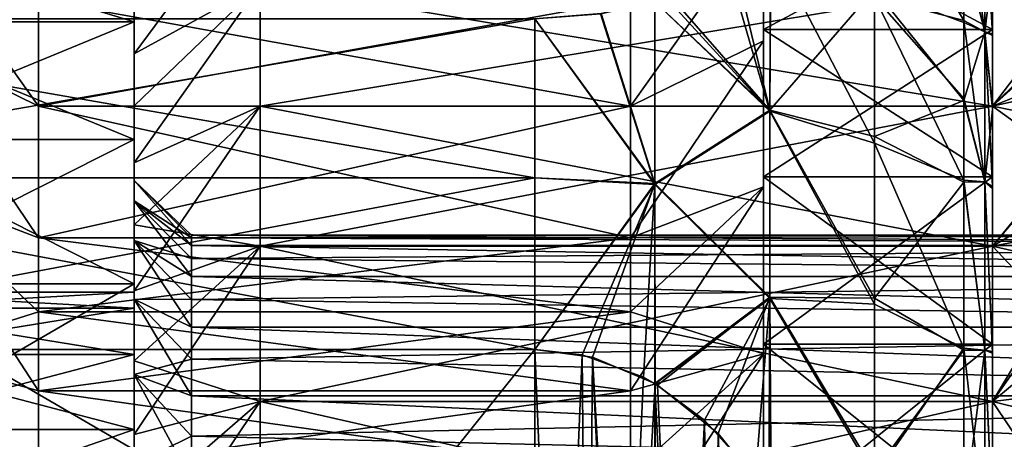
# Model space of a CAD drawing. Header units: metres. Extents: x -62 to 150, y -92 to 92.
# Tile 51 of 256: x -33.74 to -25.13, y -55.79 to -52.12. Entities that reach past the tile are written whole.
import ezdxf

# ---------------------------------------------------------------- set-up
doc = ezdxf.new("R2010")
doc.units = ezdxf.units.M
doc.layers.add('solid_500615', color=7, linetype='CONTINUOUS')

msp = doc.modelspace()

# ---------------------------------------------------------------- linework, layer by layer
at = {"layer": 'solid_500615'}
for points in [[(-32.739399, -50.75, -7.169646), (-32.739399, -54.5, -7.169646), (-32.739399, -54.637917, -8.393591)], [(-32.739399, -50.90749, -5.470016), (-32.739399, -54.5, -7.169646), (-32.739399, -50.75, -7.169646)], [(-32.739399, -50.75, -7.169646), (-32.739399, -54.637917, -8.393591), (-32.739399, -50.90749, -8.869275)], [(-26.2693, -50.783665, -14.889341), (-25.489401, -51.494705, -14.620314), (-25.489401, -52.124317, -15.282976)], [(-26.2693, -51.915447, -16.067654), (-26.2693, -50.783665, -14.889341), (-25.489401, -52.124317, -15.282976)], [(-32.739399, -50.90749, -5.470016), (-32.739399, -54.637917, -5.945701), (-32.739399, -54.5, -7.169646)], [(-32.739399, -50.90749, -8.869275), (-32.739399, -54.637917, -8.393591), (-32.739399, -55.044731, -9.556118)], [(-32.739399, -50.90749, -8.869275), (-32.739399, -55.044731, -9.556118), (-32.739399, -51.374603, -10.511048)], [(-32.739399, -50.90749, -5.470016), (-32.739399, -55.044731, -4.783174), (-32.739399, -54.637917, -5.945701)], [(-32.739399, -50.90749, -5.470016), (-32.739399, -51.374603, -3.828244), (-32.739399, -55.044731, -4.783174)], [(-31.6394, -50.92622, -1.930896), (-32.739399, -52.003819, -2.270963), (-32.739399, -52.413784, -1.657937)], [(-31.6394, -51.808361, -0.637031), (-31.6394, -50.92622, -1.930896), (-32.739399, -52.413784, -1.657937)], [(-25.303986, -52.222317, -14.947329), (-25.489401, -51.494705, -14.620314), (-25.489401, -50.921715, -13.910361)], [(-25.303986, -52.222317, -14.947329), (-25.489401, -50.921715, -13.910361), (-25.303986, -51.101376, -13.634874)], [(-25.303986, -51.101376, -0.704417), (-25.489401, -51.510017, 0.298466), (-25.303986, -52.222317, 0.608037)], [(-25.303986, -51.101376, -0.704417), (-25.303986, -52.222317, 0.608037), (-25.239401, -51.66497, -0.547467)], [(-25.303986, -51.101376, -13.634874), (-25.239401, -51.651546, -13.774907), (-25.239401, -52.240623, -14.458167)], [(-25.303986, -52.222317, -14.947329), (-25.303986, -51.101376, -13.634874), (-25.239401, -52.240623, -14.458167)], [(-27.239401, -52.201279, -14.348691), (-25.239401, -52.201279, -14.348691), (-25.239401, -51.1259, -12.967073)], [(-27.239401, -51.1259, -12.967073), (-27.239401, -52.201279, -14.348691), (-25.239401, -51.1259, -12.967073)], [(-27.239401, -51.1259, -1.372218), (-25.239401, -51.1259, -1.372218), (-25.239401, -52.201279, 0.009399)], [(-27.239401, -52.201279, 0.009399), (-27.239401, -51.1259, -1.372218), (-25.239401, -52.201279, 0.009399)], [(-27.239401, -51.23645, -12.91232), (-27.239401, -52.201279, -14.348691), (-27.239401, -51.1259, -12.967073)], [(-27.239401, -51.236351, -1.427123), (-27.239401, -51.1259, -1.372218), (-27.239401, -52.201279, 0.009399)], [(-25.239401, -51.126427, -13.051379), (-25.239401, -51.1259, -12.967073), (-25.239401, -52.201279, -14.348691)], [(-25.239401, -51.66497, -0.547467), (-25.239401, -52.201279, 0.009399), (-25.239401, -51.1259, -1.372218)], [(-25.239401, -51.651546, -13.774907), (-25.239401, -51.126427, -13.051379), (-25.239401, -52.201279, -14.348691)], [(-34.739399, -51.236092, -12.911776), (-33.5774, -52.872105, -13.167283), (-33.5774, -51.938183, -11.837155)], [(-34.739399, -52.300964, -14.27616), (-33.5774, -52.872105, -13.167283), (-34.739399, -51.236092, -12.911776)], [(-34.739399, -51.236572, -1.426786), (-33.5774, -51.938618, -2.501383), (-33.5774, -52.872635, -1.171377)], [(-34.739399, -51.236572, -1.426786), (-33.5774, -52.872635, -1.171377), (-34.739399, -52.301537, -0.06251)], [(-28.4014, -52.87241, -1.171645), (-27.239401, -51.236351, -1.427123), (-27.239401, -52.3013, -0.062766)], [(-28.4014, -51.938412, -2.501739), (-27.239401, -51.236351, -1.427123), (-28.4014, -52.87241, -1.171645)], [(-28.4014, -52.87252, -13.167777), (-27.239401, -52.301422, -14.276654), (-27.239401, -51.23645, -12.91232)], [(-28.4014, -52.87252, -13.167777), (-27.239401, -51.23645, -12.91232), (-28.4014, -51.938503, -11.837709)], [(-27.239401, -52.3013, -0.062766), (-27.239401, -51.236351, -1.427123), (-27.239401, -52.201279, 0.009399)], [(-27.239401, -51.23645, -12.91232), (-27.239401, -52.301422, -14.276654), (-27.239401, -52.201279, -14.348691)], [(-32.739399, -51.374603, -3.828244), (-35.239399, -51.374603, -3.828244), (-35.239399, -52.135441, -2.30024)], [(-32.739399, -51.374603, -3.828244), (-35.239399, -52.135441, -2.30024), (-32.739399, -52.135441, -2.30024)], [(-32.739399, -52.135441, -12.039052), (-35.239399, -52.135441, -12.039052), (-35.239399, -51.374603, -10.511048)], [(-32.739399, -51.374603, -10.511048), (-32.739399, -52.135441, -12.039052), (-35.239399, -51.374603, -10.511048)], [(-32.739399, -51.374603, -10.511048), (-32.739399, -55.044731, -9.556118), (-32.739399, -55.700024, -10.598942)], [(-32.739399, -51.374603, -10.511048), (-32.739399, -55.700024, -10.598942), (-32.739399, -56.570915, -11.469786)], [(-32.739399, -51.374603, -10.511048), (-32.739399, -56.570915, -11.469786), (-32.739399, -52.135441, -12.039052)], [(-32.739399, -51.374603, -3.828244), (-32.739399, -55.700024, -3.74035), (-32.739399, -55.044731, -4.783174)], [(-32.739399, -51.374603, -3.828244), (-32.739399, -52.135441, -2.30024), (-32.739399, -55.700024, -3.74035)], [(-27.539028, -51.689869, -16.776079), (-27.177546, -51.453827, -16.367243), (-27.183178, -52.915108, -17.537783)], [(-27.183178, -52.905827, 3.192143), (-27.175798, -51.452477, 2.025607), (-27.485113, -51.659443, 2.384087)], [(-27.183178, -52.905827, 3.192143), (-26.2693, -51.84996, 1.668419), (-27.175798, -51.452477, 2.025607)], [(-27.183178, -52.915108, -17.537783), (-27.177546, -51.453827, -16.367243), (-26.2693, -53.196541, -17.081633)], [(-27.177546, -51.453827, -16.367243), (-26.2693, -51.915447, -16.067654), (-26.2693, -53.196541, -17.081633)], [(-26.2693, -51.84996, 1.668419), (-25.489401, -52.140949, 0.959796), (-25.489401, -51.510017, 0.298466)], [(-25.303986, -52.222317, -14.947329), (-25.489401, -52.124317, -15.282976), (-25.489401, -51.494705, -14.620314)], [(-25.303986, -52.222317, 0.608037), (-25.489401, -51.510017, 0.298466), (-25.489401, -52.140949, 0.959796)], [(-25.239401, -52.873489, 0.510905), (-24.242279, -51.969566, 0.425426), (-24.181759, -51.480217, -0.073176)], [(-25.239401, -52.873489, 0.510905), (-24.181759, -51.480217, -0.073176), (-25.239401, -51.808361, -0.637031)], [(-25.239401, -51.808361, -13.70226), (-24.446926, -51.600544, -14.171371), (-24.497591, -52.140415, -14.730272)], [(-28.085726, -51.926765, -17.186396), (-27.539028, -51.689869, -16.776079), (-27.183178, -52.915108, -17.537783)], [(-27.183178, -52.905827, 3.192143), (-27.485113, -51.659443, 2.384087), (-28.050165, -51.91457, 2.825976)], [(-25.303986, -52.222317, 0.608037), (-25.239401, -52.25555, 0.134722), (-25.239401, -51.66497, -0.547467)], [(-25.239401, -52.240623, -14.458167), (-25.239401, -51.651546, -13.774907), (-25.239401, -52.201279, -14.348691)], [(-25.239401, -51.66497, -0.547467), (-25.239401, -52.25555, 0.134722), (-25.239401, -52.201279, 0.009399)], [(-31.6394, -51.808361, -13.70226), (-32.739399, -52.870121, -13.260689), (-32.739399, -52.413784, -12.681355)], [(-31.6394, -51.808361, -13.70226), (-31.6394, -52.873489, -14.850197), (-32.739399, -52.870121, -13.260689)], [(-31.6394, -51.808361, -13.70226), (-32.739399, -52.413784, -12.681355), (-32.739399, -52.003819, -12.068329)], [(-31.6394, -51.808361, -0.637031), (-32.739399, -52.413784, -1.657937), (-32.739399, -52.870121, -1.078603)], [(-31.6394, -51.808361, -0.637031), (-32.739399, -52.870121, -1.078603), (-32.739399, -53.36832, -0.539874)], [(-31.6394, -52.873489, 0.510905), (-31.6394, -51.808361, -0.637031), (-32.739399, -53.36832, -0.539874)], [(-25.239401, -52.873489, -14.850197), (-31.6394, -52.873489, -14.850197), (-31.6394, -51.808361, -13.70226)], [(-25.239401, -51.808361, -13.70226), (-25.239401, -52.873489, -14.850197), (-31.6394, -51.808361, -13.70226)], [(-25.239401, -51.808361, -0.637031), (-31.6394, -51.808361, -0.637031), (-31.6394, -52.873489, 0.510905)], [(-25.239401, -52.873489, 0.510905), (-25.239401, -51.808361, -0.637031), (-31.6394, -52.873489, 0.510905)], [(-25.239401, -51.808361, -13.70226), (-24.497591, -52.140415, -14.730272), (-25.239401, -52.873489, -14.850197)], [(-27.183178, -52.905827, 3.192143), (-26.2693, -53.13628, 2.700707), (-26.2693, -51.84996, 1.668419)], [(-26.2693, -51.84996, 1.668419), (-25.489401, -52.82402, 1.568651), (-25.489401, -52.140949, 0.959796)], [(-26.2693, -51.84996, 1.668419), (-26.2693, -53.13628, 2.700707), (-25.489401, -52.82402, 1.568651)], [(-28.4014, -51.938503, -11.837709), (-33.5774, -51.938183, -11.837155), (-33.5774, -52.872105, -13.167283)], [(-28.4014, -51.938412, -2.501739), (-28.4014, -52.87241, -1.171645), (-33.5774, -51.938618, -2.501383)], [(-28.4014, -52.87252, -13.167777), (-28.4014, -51.938503, -11.837709), (-33.5774, -52.872105, -13.167283)], [(-28.4014, -52.87241, -1.171645), (-33.5774, -52.872635, -1.171377), (-33.5774, -51.938618, -2.501383)], [(-28.664459, -52.064049, -17.424171), (-28.18821, -51.958591, -17.241522), (-28.18932, -53.556042, -18.33157)], [(-28.18932, -53.549252, 3.988355), (-28.189236, -51.958664, 2.902354), (-28.659792, -52.063145, 3.083315)], [(-28.18932, -53.556042, -18.33157), (-28.18821, -51.958591, -17.241522), (-27.183178, -52.915108, -17.537783)], [(-27.183178, -52.905827, 3.192143), (-28.189236, -51.958664, 2.902354), (-28.18932, -53.549252, 3.988355)], [(-27.183178, -52.905827, 3.192143), (-28.050165, -51.91457, 2.825976), (-28.189236, -51.958664, 2.902354)], [(-28.18821, -51.958591, -17.241522), (-28.085726, -51.926765, -17.186396), (-27.183178, -52.915108, -17.537783)], [(-26.2693, -51.915447, -16.067654), (-25.489401, -52.806496, -15.893521), (-25.489401, -53.519417, -16.435419)], [(-26.2693, -53.196541, -17.081633), (-26.2693, -51.915447, -16.067654), (-25.489401, -53.519417, -16.435419)], [(-26.2693, -51.915447, -16.067654), (-25.489401, -52.124317, -15.282976), (-25.489401, -52.806496, -15.893521)], [(-25.239401, -52.873489, 0.510905), (-24.308102, -52.492371, 0.890739), (-24.242279, -51.969566, 0.425426)], [(-32.739399, -52.003819, -2.270963), (-32.739399, -52.003819, -12.068329), (-32.739399, -52.413784, -12.681355)], [(-32.739399, -52.413784, -1.657937), (-32.739399, -52.003819, -2.270963), (-32.739399, -52.413784, -12.681355)], [(-28.18932, -53.549252, 3.988355), (-28.659792, -52.063145, 3.083315), (-29.239401, -52.107697, 3.160481)], [(-28.664459, -52.064049, -17.424171), (-28.18932, -53.556042, -18.33157), (-29.239401, -52.107697, -17.499773)], [(-29.239401, -53.5, -18.427977), (-37.239399, -53.5, -18.427977), (-37.239399, -52.107697, -17.499773)], [(-29.239401, -52.107697, -17.499773), (-29.239401, -53.5, -18.427977), (-37.239399, -52.107697, -17.499773)], [(-29.239401, -52.107697, 3.160481), (-37.239399, -52.107697, 3.160481), (-37.239399, -53.5, 4.088685)], [(-29.239401, -53.5, 4.088685), (-29.239401, -52.107697, 3.160481), (-37.239399, -53.5, 4.088685)], [(-32.739399, -52.135441, -2.30024), (-35.239399, -52.135441, -2.30024), (-35.239399, -53.164101, -0.938045)], [(-32.739399, -52.135441, -2.30024), (-35.239399, -53.164101, -0.938045), (-32.739399, -53.164101, -0.938045)], [(-32.739399, -53.164101, -13.401247), (-35.239399, -53.164101, -13.401247), (-35.239399, -52.135441, -12.039052)], [(-32.739399, -52.135441, -12.039052), (-32.739399, -53.164101, -13.401247), (-35.239399, -52.135441, -12.039052)], [(-32.739399, -52.135441, -12.039052), (-32.739399, -56.570915, -11.469786), (-32.739399, -57.613735, -12.124998)], [(-32.739399, -52.135441, -12.039052), (-32.739399, -57.613735, -12.124998), (-32.739399, -58.776188, -12.531738)], [(-32.739399, -52.135441, -12.039052), (-32.739399, -58.776188, -12.531738), (-32.739399, -60, -12.669622)], [(-32.739399, -52.135441, -12.039052), (-32.739399, -60, -12.669622), (-32.739399, -66.835899, -13.401247)], [(-32.739399, -52.135441, -12.039052), (-32.739399, -66.835899, -13.401247), (-32.739399, -53.164101, -13.401247)], [(-32.739399, -52.135441, -2.30024), (-32.739399, -56.570915, -2.869506), (-32.739399, -55.700024, -3.74035)], [(-32.739399, -52.135441, -2.30024), (-32.739399, -57.613735, -2.214294), (-32.739399, -56.570915, -2.869506)], [(-32.739399, -52.135441, -2.30024), (-32.739399, -53.164101, -0.938045), (-32.739399, -57.613735, -2.214294)], [(-28.18932, -53.556042, -18.33157), (-29.239401, -53.5, -18.427977), (-29.239401, -52.107697, -17.499773)], [(-28.18932, -53.549252, 3.988355), (-29.239401, -52.107697, 3.160481), (-29.239401, -53.5, 4.088685)], [(-25.303986, -53.534771, -16.06827), (-25.489401, -52.806496, -15.893521), (-25.489401, -52.124317, -15.282976)], [(-25.303986, -53.534771, -16.06827), (-25.489401, -52.124317, -15.282976), (-25.303986, -52.222317, -14.947329)], [(-25.303986, -52.222317, 0.608037), (-25.489401, -52.140949, 0.959796), (-25.489401, -52.82402, 1.568651)], [(-25.239401, -52.873489, -14.850197), (-24.497591, -52.140415, -14.730272), (-24.548233, -52.719151, -15.249774)], [(-27.239401, -53.489624, -15.534704), (-25.239401, -53.489624, -15.534704), (-25.239401, -52.201279, -14.348691)], [(-27.239401, -52.201279, -14.348691), (-27.239401, -53.489624, -15.534704), (-25.239401, -52.201279, -14.348691)], [(-27.239401, -52.201279, 0.009399), (-25.239401, -52.201279, 0.009399), (-25.239401, -53.489624, 1.195412)], [(-27.239401, -53.489624, 1.195412), (-27.239401, -52.201279, 0.009399), (-25.239401, -53.489624, 1.195412)], [(-27.239401, -52.301422, -14.276654), (-27.239401, -53.489624, -15.534704), (-27.239401, -52.201279, -14.348691)], [(-27.239401, -52.3013, -0.062766), (-27.239401, -52.201279, 0.009399), (-27.239401, -53.489624, 1.195412)], [(-25.303986, -52.222317, 0.608037), (-25.489401, -52.82402, 1.568651), (-25.303986, -53.534771, 1.728978)], [(-25.303986, -52.222317, 0.608037), (-25.239401, -52.902363, 0.763723), (-25.239401, -52.25555, 0.134722)], [(-25.303986, -52.222317, 0.608037), (-25.303986, -53.534771, 1.728978), (-25.239401, -52.902363, 0.763723)], [(-25.303986, -52.222317, -14.947329), (-25.239401, -52.240623, -14.458167), (-25.239401, -52.886333, -15.088646)], [(-25.303986, -52.222317, -14.947329), (-25.239401, -52.886333, -15.088646), (-25.239401, -53.575684, -15.658669)], [(-25.303986, -53.534771, -16.06827), (-25.303986, -52.222317, -14.947329), (-25.239401, -53.575684, -15.658669)], [(-25.239401, -52.240623, -14.458167), (-25.239401, -52.201279, -14.348691), (-25.239401, -53.489624, -15.534704)], [(-25.239401, -52.902363, 0.763723), (-25.239401, -53.489624, 1.195412), (-25.239401, -52.201279, 0.009399)], [(-25.239401, -52.25555, 0.134722), (-25.239401, -52.902363, 0.763723), (-25.239401, -52.201279, 0.009399)], [(-34.739399, -52.300964, -14.27616), (-33.5774, -54.022316, -14.314281), (-33.5774, -52.872105, -13.167283)], [(-34.739399, -53.577332, -15.447625), (-33.5774, -54.022316, -14.314281), (-34.739399, -52.300964, -14.27616)], [(-34.739399, -52.301537, -0.06251), (-33.5774, -52.872635, -1.171377), (-33.5774, -54.022991, -0.024445)], [(-34.739399, -52.301537, -0.06251), (-33.5774, -54.022991, -0.024445), (-34.739399, -53.578075, 1.108906)], [(-28.401402, -54.022743, -0.024653), (-27.239401, -52.3013, -0.062766), (-27.239401, -53.577808, 1.1087)], [(-28.4014, -52.87241, -1.171645), (-27.239401, -52.3013, -0.062766), (-28.401402, -54.022743, -0.024653)], [(-28.401402, -54.022881, -14.314755), (-27.239401, -53.577961, -15.44811), (-27.239401, -52.301422, -14.276654)], [(-28.401402, -54.022881, -14.314755), (-27.239401, -52.301422, -14.276654), (-28.4014, -52.87252, -13.167777)], [(-27.239401, -53.577808, 1.1087), (-27.239401, -52.3013, -0.062766), (-27.239401, -53.489624, 1.195412)], [(-27.239401, -52.301422, -14.276654), (-27.239401, -53.577961, -15.44811), (-27.239401, -53.489624, -15.534704)], [(-25.239401, -52.886333, -15.088646), (-25.239401, -52.240623, -14.458167), (-25.239401, -53.489624, -15.534704)], [(-32.739399, -52.413784, -1.657937), (-32.739399, -52.413784, -12.681355), (-32.739399, -52.870121, -13.260689)], [(-32.739399, -52.870121, -1.078603), (-32.739399, -52.413784, -1.657937), (-32.739399, -52.870121, -13.260689)], [(-25.239401, -52.873489, 0.510905), (-24.378656, -53.046535, 1.320814), (-24.308102, -52.492371, 0.890739)], [(-25.239401, -52.873489, -14.850197), (-24.548233, -52.719151, -15.249774), (-24.598396, -53.334442, -15.727707)], [(-26.2693, -53.13628, 2.700707), (-25.489401, -53.537193, 2.108536), (-25.489401, -52.82402, 1.568651)], [(-25.303986, -53.534771, -16.06827), (-25.489401, -53.519417, -16.435419), (-25.489401, -52.806496, -15.893521)], [(-25.303986, -53.534771, 1.728978), (-25.489401, -52.82402, 1.568651), (-25.489401, -53.537193, 2.108536)], [(-28.4014, -52.87252, -13.167777), (-33.5774, -52.872105, -13.167283), (-33.5774, -54.022316, -14.314281)], [(-28.4014, -52.87241, -1.171645), (-28.401402, -54.022743, -0.024653), (-33.5774, -52.872635, -1.171377)], [(-28.401402, -54.022881, -14.314755), (-28.4014, -52.87252, -13.167777), (-33.5774, -54.022316, -14.314281)], [(-28.401402, -54.022743, -0.024653), (-33.5774, -54.022991, -0.024445), (-33.5774, -52.872635, -1.171377)], [(-32.739399, -52.870121, -1.078603), (-32.739399, -52.870121, -13.260689), (-32.739399, -53.36832, -13.799417)], [(-31.6394, -52.873489, -14.850197), (-32.739399, -53.36832, -13.799417), (-32.739399, -52.870121, -13.260689)], [(-32.739399, -53.36832, -0.539874), (-32.739399, -52.870121, -1.078603), (-32.739399, -53.36832, -13.799417)], [(-31.6394, -52.873489, -14.850197), (-32.739399, -53.910683, -14.30062), (-32.739399, -53.36832, -13.799417)], [(-31.6394, -52.873489, -14.850197), (-31.6394, -54.097813, -15.826563), (-32.739399, -53.910683, -14.30062)], [(-31.6394, -52.873489, 0.510905), (-32.739399, -53.36832, -0.539874), (-32.739399, -53.910683, -0.038672)], [(-31.6394, -52.873489, 0.510905), (-32.739399, -53.910683, -0.038672), (-32.739399, -54.488045, 0.416911)], [(-31.6394, -54.097813, 1.487271), (-31.6394, -52.873489, 0.510905), (-32.739399, -54.488045, 0.416911)], [(-25.239401, -54.097813, -15.826563), (-31.6394, -54.097813, -15.826563), (-31.6394, -52.873489, -14.850197)], [(-25.239401, -52.873489, -14.850197), (-25.239401, -54.097813, -15.826563), (-31.6394, -52.873489, -14.850197)], [(-25.239401, -52.873489, 0.510905), (-31.6394, -52.873489, 0.510905), (-31.6394, -54.097813, 1.487271)], [(-25.239401, -54.097813, 1.487271), (-25.239401, -52.873489, 0.510905), (-31.6394, -54.097813, 1.487271)], [(-27.183178, -54.542393, 4.140016), (-27.183178, -52.905827, 3.192143), (-28.18932, -53.549252, 3.988355)], [(-28.18932, -53.556042, -18.33157), (-27.183178, -52.915108, -17.537783), (-27.183178, -54.554722, -18.485249)], [(-27.183178, -52.905827, 3.192143), (-26.2693, -54.551777, 3.547229), (-26.2693, -53.13628, 2.700707)], [(-27.183178, -54.542393, 4.140016), (-26.2693, -54.551777, 3.547229), (-27.183178, -52.905827, 3.192143)], [(-27.183178, -52.915108, -17.537783), (-26.2693, -53.196541, -17.081633), (-26.2693, -54.603283, -17.91255)], [(-27.183178, -54.554722, -18.485249), (-27.183178, -52.915108, -17.537783), (-26.2693, -54.603283, -17.91255)], [(-25.303986, -53.534771, 1.728978), (-25.239401, -53.592312, 1.331943), (-25.239401, -52.902363, 0.763723)], [(-25.239401, -54.097813, 1.487271), (-24.378656, -53.046535, 1.320814), (-25.239401, -52.873489, 0.510905)], [(-25.239401, -52.873489, -14.850197), (-24.598396, -53.334442, -15.727707), (-25.239401, -54.097813, -15.826563)], [(-25.239401, -53.575684, -15.658669), (-25.239401, -52.886333, -15.088646), (-25.239401, -53.489624, -15.534704)], [(-25.239401, -52.902363, 0.763723), (-25.239401, -53.592312, 1.331943), (-25.239401, -53.489624, 1.195412)], [(-25.239401, -54.097813, 1.487271), (-24.449759, -53.635136, 1.720109), (-24.378656, -53.046535, 1.320814)], [(-32.739399, -53.164101, -0.938045), (-35.239399, -53.164101, -0.938045), (-35.239399, -54.42556, 0.211948)], [(-32.739399, -53.164101, -0.938045), (-35.239399, -54.42556, 0.211948), (-32.739399, -54.42556, 0.211948)], [(-32.739399, -54.42556, -14.55124), (-35.239399, -54.42556, -14.55124), (-35.239399, -53.164101, -13.401247)], [(-32.739399, -53.164101, -13.401247), (-32.739399, -54.42556, -14.55124), (-35.239399, -53.164101, -13.401247)], [(-32.739399, -53.164101, -13.401247), (-32.739399, -66.835899, -13.401247), (-32.739399, -65.57444, -14.55124)], [(-32.739399, -53.164101, -13.401247), (-32.739399, -65.57444, -14.55124), (-32.739399, -54.42556, -14.55124)], [(-32.739399, -53.164101, -0.938045), (-32.739399, -58.776188, -1.807553), (-32.739399, -57.613735, -2.214294)], [(-32.739399, -53.164101, -0.938045), (-32.739399, -60, -1.66967), (-32.739399, -58.776188, -1.807553)], [(-32.739399, -53.164101, -0.938045), (-32.739399, -67.864563, -2.30024), (-32.739399, -60, -1.66967)], [(-32.739399, -53.164101, -0.938045), (-32.739399, -66.835899, -0.938045), (-32.739399, -67.864563, -2.30024)], [(-32.739399, -53.164101, -0.938045), (-32.739399, -54.42556, 0.211948), (-32.739399, -66.835899, -0.938045)], [(-26.2693, -53.13628, 2.700707), (-26.2693, -54.551777, 3.547229), (-25.489401, -53.537193, 2.108536)], [(-26.2693, -53.196541, -17.081633), (-25.489401, -53.519417, -16.435419), (-25.489401, -54.98822, -17.305452)], [(-26.2693, -54.603283, -17.91255), (-26.2693, -53.196541, -17.081633), (-25.489401, -54.98822, -17.305452)], [(-25.239401, -54.097813, -15.826563), (-24.598396, -53.334442, -15.727707), (-24.646578, -53.986931, -16.164663)], [(-32.739399, -53.522469, -7.707854), (-32.739399, -53.36832, -13.799417), (-32.739399, -53.910683, -14.30062)], [(-32.739399, -53.522469, -7.707854), (-32.739399, -53.36832, -0.539874), (-32.739399, -53.36832, -13.799417)], [(-32.739399, -53.699474, -5.573808), (-32.739399, -53.910683, -0.038672), (-32.739399, -53.36832, -0.539874)], [(-32.739399, -53.522465, -6.631472), (-32.739399, -53.699474, -5.573808), (-32.739399, -53.36832, -0.539874)], [(-32.739399, -53.522469, -7.707854), (-32.739399, -53.522465, -6.631472), (-32.739399, -53.36832, -0.539874)], [(-29.239401, -55, -19.169645), (-37.239399, -55, -19.169645), (-37.239399, -53.5, -18.427977)], [(-29.239401, -53.5, -18.427977), (-29.239401, -55, -19.169645), (-37.239399, -53.5, -18.427977)], [(-29.239401, -53.5, 4.088685), (-37.239399, -53.5, 4.088685), (-37.239399, -55, 4.830354)], [(-29.239401, -55, 4.830354), (-29.239401, -53.5, 4.088685), (-37.239399, -55, 4.830354)], [(-32.239399, -54.091167, -6.127676), (-32.739399, -53.699474, -5.573808), (-32.739399, -53.522465, -6.631472)], [(-32.239399, -54, -7.169655), (-32.739399, -53.522465, -6.631472), (-32.739399, -53.522469, -7.707854)], [(-32.239399, -54.022835, -6.646673), (-32.739399, -53.522465, -6.631472), (-32.239399, -54, -7.169655)], [(-32.239399, -54.091167, -6.127676), (-32.739399, -53.522465, -6.631472), (-32.239399, -54.022835, -6.646673)], [(-32.739399, -53.699482, -8.765514), (-32.739399, -53.522469, -7.707854), (-32.739399, -53.910683, -14.30062)], [(-32.239399, -54.022839, -7.692637), (-32.739399, -53.522469, -7.707854), (-32.739399, -53.699482, -8.765514)], [(-32.239399, -54, -7.169655), (-32.739399, -53.522469, -7.707854), (-32.239399, -54.022839, -7.692637)], [(-28.18932, -53.556042, -18.33157), (-29.239401, -55, -19.169645), (-29.239401, -53.5, -18.427977)], [(-28.18932, -53.549252, 3.988355), (-29.239401, -53.5, 4.088685), (-29.239401, -55, 4.830354)], [(-27.239401, -54.954823, -16.491991), (-25.239401, -54.954823, -16.491991), (-25.239401, -53.489624, -15.534704)], [(-27.239401, -53.489624, -15.534704), (-27.239401, -54.954823, -16.491991), (-25.239401, -53.489624, -15.534704)], [(-27.239401, -53.489624, 1.195412), (-25.239401, -53.489624, 1.195412), (-25.239401, -54.954823, 2.152699)], [(-27.239401, -54.954823, 2.152699), (-27.239401, -53.489624, 1.195412), (-25.239401, -54.954823, 2.152699)], [(-27.239401, -53.577961, -15.44811), (-27.239401, -54.954823, -16.491991), (-27.239401, -53.489624, -15.534704)], [(-27.239401, -53.577808, 1.1087), (-27.239401, -53.489624, 1.195412), (-27.239401, -54.954823, 2.152699)], [(-25.303986, -55.00642, -16.970098), (-25.489401, -54.98822, -17.305452), (-25.489401, -53.519417, -16.435419)], [(-25.303986, -55.00642, -16.970098), (-25.489401, -53.519417, -16.435419), (-25.303986, -53.534771, -16.06827)], [(-25.239401, -53.575684, -15.658669), (-25.239401, -53.489624, -15.534704), (-25.239401, -54.954823, -16.491991)], [(-25.239401, -53.592312, 1.331943), (-25.239401, -54.954823, 2.152699), (-25.239401, -53.489624, 1.195412)], [(-34.739399, -53.577332, -15.447625), (-33.577396, -54.670269, -14.809837), (-33.5774, -54.022316, -14.314281)], [(-34.739399, -55.037273, -16.397018), (-33.577396, -54.670269, -14.809837), (-34.739399, -53.577332, -15.447625)], [(-34.739399, -53.578075, 1.108906), (-33.5774, -54.022991, -0.024445), (-33.5774, -54.671051, 0.47109)], [(-34.739399, -53.578075, 1.108906), (-33.5774, -54.671051, 0.47109), (-33.5774, -55.361893, 0.909124)], [(-34.739399, -53.578075, 1.108906), (-33.5774, -55.361893, 0.909124), (-34.739399, -55.0382, 2.058222)], [(-28.733845, -55.068172, 4.830354), (-28.18932, -53.549252, 3.988355), (-29.239401, -55, 4.830354)], [(-28.824316, -55.04612, -19.169645), (-29.239401, -55, -19.169645), (-28.18932, -53.556042, -18.33157)], [(-28.824316, -55.04612, -19.169645), (-28.18932, -53.556042, -18.33157), (-28.288675, -55.243332, -19.169645)], [(-28.733845, -55.068172, 4.830354), (-28.189392, -55.298145, 4.830354), (-28.18932, -53.549252, 3.988355)], [(-28.401403, -54.67078, 0.470902), (-27.239401, -53.577808, 1.1087), (-27.239401, -55.037895, 2.058058)], [(-28.401402, -54.022743, -0.024653), (-27.239401, -53.577808, 1.1087), (-28.401403, -54.67078, 0.470902)], [(-28.401403, -54.670944, -14.810307), (-27.239401, -53.577961, -15.44811), (-28.401402, -54.022881, -14.314755)], [(-28.401402, -55.361786, -15.248354), (-27.239401, -53.577961, -15.44811), (-28.401403, -54.670944, -14.810307)], [(-28.401402, -55.361786, -15.248354), (-27.239401, -55.038086, -16.397451), (-27.239401, -53.577961, -15.44811)], [(-28.288675, -55.243332, -19.169645), (-28.18932, -53.556042, -18.33157), (-28.18671, -55.300964, -19.169645)], [(-27.183178, -54.542393, 4.140016), (-28.18932, -53.549252, 3.988355), (-28.189392, -55.298145, 4.830354)], [(-28.18671, -55.300964, -19.169645), (-28.18932, -53.556042, -18.33157), (-27.183178, -54.554722, -18.485249)], [(-27.239401, -55.037895, 2.058058), (-27.239401, -53.577808, 1.1087), (-27.239401, -54.954823, 2.152699)], [(-27.239401, -53.577961, -15.44811), (-27.239401, -55.038086, -16.397451), (-27.239401, -54.954823, -16.491991)], [(-26.2693, -54.551777, 3.547229), (-25.489401, -55.004684, 2.974285), (-25.489401, -53.537193, 2.108536)], [(-25.303986, -53.534771, 1.728978), (-25.489401, -53.537193, 2.108536), (-25.303986, -55.00642, 2.630806)], [(-25.303986, -55.00642, 2.630806), (-25.489401, -53.537193, 2.108536), (-25.489401, -55.004684, 2.974285)], [(-25.303986, -53.534771, 1.728978), (-25.239401, -55.033062, 2.24702), (-25.239401, -53.592312, 1.331943)], [(-25.303986, -53.534771, 1.728978), (-25.303986, -55.00642, 2.630806), (-25.239401, -55.033062, 2.24702)], [(-25.303986, -53.534771, -16.06827), (-25.239401, -53.575684, -15.658669), (-25.239401, -55.017246, -16.577944)], [(-25.303986, -55.00642, -16.970098), (-25.303986, -53.534771, -16.06827), (-25.239401, -55.017246, -16.577944)], [(-25.239401, -55.017246, -16.577944), (-25.239401, -53.575684, -15.658669), (-25.239401, -54.954823, -16.491991)], [(-25.239401, -53.592312, 1.331943), (-25.239401, -55.033062, 2.24702), (-25.239401, -54.954823, 2.152699)], [(-32.739399, -53.699474, -5.573808), (-32.739399, -54.047165, -4.559896), (-32.739399, -53.910683, -0.038672)], [(-32.239399, -54.361897, -5.117378), (-32.739399, -54.047165, -4.559896), (-32.739399, -53.699474, -5.573808)], [(-32.239399, -54.204475, -5.616615), (-32.739399, -53.699474, -5.573808), (-32.239399, -54.091167, -6.127676)], [(-32.239399, -54.361897, -5.117378), (-32.739399, -53.699474, -5.573808), (-32.239399, -54.204475, -5.616615)], [(-32.739399, -54.047176, -9.779424), (-32.739399, -53.699482, -8.765514), (-32.739399, -53.910683, -14.30062)], [(-32.239399, -54.204479, -8.722694), (-32.739399, -53.699482, -8.765514), (-32.739399, -54.047176, -9.779424)], [(-32.239399, -54.091171, -8.211634), (-32.739399, -53.699482, -8.765514), (-32.239399, -54.204479, -8.722694)], [(-32.239399, -54.022839, -7.692637), (-32.739399, -53.699482, -8.765514), (-32.239399, -54.091171, -8.211634)], [(-25.239401, -54.097813, 1.487271), (-24.521496, -54.260384, 2.087357), (-24.449759, -53.635136, 1.720109)], [(-32.739399, -54.047176, -9.779424), (-32.739399, -53.910683, -14.30062), (-32.739399, -54.488045, -14.756203)], [(-31.6394, -54.097813, -15.826563), (-32.739399, -54.488045, -14.756203), (-32.739399, -53.910683, -14.30062)], [(-32.739399, -54.047165, -4.559896), (-32.739399, -54.488045, 0.416911), (-32.739399, -53.910683, -0.038672)], [(-28.401402, -54.022881, -14.314755), (-33.5774, -54.022316, -14.314281), (-33.577396, -54.670269, -14.809837)], [(-28.401402, -54.022743, -0.024653), (-28.401403, -54.67078, 0.470902), (-33.5774, -54.022991, -0.024445)], [(-28.401403, -54.67078, 0.470902), (-33.5774, -54.671051, 0.47109), (-33.5774, -54.022991, -0.024445)], [(-28.401403, -54.670944, -14.810307), (-28.401402, -54.022881, -14.314755), (-33.577396, -54.670269, -14.809837)], [(-32.239399, -54.022839, -7.692637), (-16.239401, -54.091896, -8.212761), (-16.239401, -54, -7.169646)], [(-32.239399, -54, -7.169655), (-16.239401, -54, -7.169646), (-16.239401, -54.091896, -6.126531)], [(-32.239399, -54, -7.169655), (-32.239399, -54.022839, -7.692637), (-16.239401, -54, -7.169646)], [(-32.239399, -54.022835, -6.646673), (-32.239399, -54, -7.169655), (-16.239401, -54.091896, -6.126531)], [(-32.239399, -54.091167, -6.127676), (-32.239399, -54.022835, -6.646673), (-16.239401, -54.091896, -6.126531)], [(-32.239399, -54.022839, -7.692637), (-32.239399, -54.091171, -8.211634), (-16.239401, -54.091896, -8.212761)], [(-25.239401, -54.097813, -15.826563), (-24.646578, -53.986931, -16.164663), (-24.692869, -54.676109, -16.55825)], [(-32.739399, -54.047165, -4.559896), (-32.739399, -54.559235, -3.613366), (-32.739399, -54.488045, 0.416911)], [(-32.239399, -54.803955, -4.169459), (-32.739399, -54.559235, -3.613366), (-32.739399, -54.047165, -4.559896)], [(-32.239399, -54.562233, -4.633766), (-32.739399, -54.047165, -4.559896), (-32.239399, -54.361897, -5.117378)], [(-32.239399, -54.803955, -4.169459), (-32.739399, -54.047165, -4.559896), (-32.239399, -54.562233, -4.633766)], [(-32.739399, -54.559254, -10.725955), (-32.739399, -54.047176, -9.779424), (-32.739399, -54.488045, -14.756203)], [(-32.239399, -54.562241, -9.705544), (-32.739399, -54.047176, -9.779424), (-32.739399, -54.559254, -10.725955)], [(-32.239399, -54.361904, -9.221931), (-32.739399, -54.047176, -9.779424), (-32.239399, -54.562241, -9.705544)], [(-32.239399, -54.204479, -8.722694), (-32.739399, -54.047176, -9.779424), (-32.239399, -54.361904, -9.221931)], [(-31.6394, -54.097813, -15.826563), (-32.739399, -55.099743, -15.164522), (-32.739399, -54.488045, -14.756203)], [(-31.6394, -54.097813, -15.826563), (-31.6394, -55.453983, -16.609547), (-32.739399, -55.099743, -15.164522)], [(-31.6394, -54.097813, 1.487271), (-32.739399, -54.488045, 0.416911), (-32.739399, -55.099743, 0.82523)], [(-31.6394, -54.097813, 1.487271), (-32.739399, -55.099743, 0.82523), (-32.739399, -55.744015, 1.18617)], [(-31.6394, -55.453983, 2.270255), (-31.6394, -54.097813, 1.487271), (-32.739399, -55.744015, 1.18617)], [(-32.239399, -54.091167, -6.127676), (-16.239401, -54.091896, -6.126531), (-16.239401, -54.361874, -5.118958)], [(-32.239399, -54.204475, -5.616615), (-32.239399, -54.091167, -6.127676), (-16.239401, -54.361874, -5.118958)], [(-32.239399, -54.091171, -8.211634), (-32.239399, -54.204479, -8.722694), (-16.239401, -54.091896, -8.212761)], [(-32.239399, -54.204479, -8.722694), (-16.239401, -54.361874, -9.220333), (-16.239401, -54.091896, -8.212761)], [(-25.239401, -55.453983, -16.609547), (-31.6394, -55.453983, -16.609547), (-31.6394, -54.097813, -15.826563)], [(-25.239401, -54.097813, -15.826563), (-25.239401, -55.453983, -16.609547), (-31.6394, -54.097813, -15.826563)], [(-25.239401, -54.097813, 1.487271), (-31.6394, -54.097813, 1.487271), (-31.6394, -55.453983, 2.270255)], [(-25.239401, -55.453983, 2.270255), (-25.239401, -54.097813, 1.487271), (-31.6394, -55.453983, 2.270255)], [(-25.239401, -55.453983, 2.270255), (-24.521496, -54.260384, 2.087357), (-25.239401, -54.097813, 1.487271)], [(-25.239401, -54.097813, -15.826563), (-24.692869, -54.676109, -16.55825), (-25.239401, -55.453983, -16.609547)], [(-32.239399, -54.361897, -5.117378), (-32.239399, -54.204475, -5.616615), (-16.239401, -54.361874, -5.118958)], [(-32.239399, -54.204479, -8.722694), (-32.239399, -54.361904, -9.221931), (-16.239401, -54.361874, -9.220333)], [(-25.239401, -55.453983, 2.270255), (-24.593781, -54.917217, 2.416449), (-24.521496, -54.260384, 2.087357)], [(-32.239399, -54.562241, -9.705544), (-16.239401, -54.803848, -10.169646), (-16.239401, -54.361874, -9.220333)], [(-32.239399, -54.361904, -9.221931), (-32.239399, -54.562241, -9.705544), (-16.239401, -54.361874, -9.220333)], [(-32.239399, -54.361897, -5.117378), (-16.239401, -54.361874, -5.118958), (-16.239401, -54.803848, -4.169646)], [(-32.239399, -54.562233, -4.633766), (-32.239399, -54.361897, -5.117378), (-16.239401, -54.803848, -4.169646)], [(-32.739399, -54.42556, 0.211948), (-35.239399, -54.42556, 0.211948), (-35.239399, -55.876858, 1.110571)], [(-32.739399, -54.42556, 0.211948), (-35.239399, -55.876858, 1.110571), (-32.739399, -55.876858, 1.110571)], [(-32.739399, -55.876858, -15.449862), (-35.239399, -55.876858, -15.449862), (-35.239399, -54.42556, -14.55124)], [(-32.739399, -54.42556, -14.55124), (-32.739399, -55.876858, -15.449862), (-35.239399, -54.42556, -14.55124)], [(-32.739399, -54.42556, -14.55124), (-32.739399, -65.57444, -14.55124), (-32.739399, -64.123138, -15.449862)], [(-32.739399, -54.42556, -14.55124), (-32.739399, -64.123138, -15.449862), (-32.739399, -55.876858, -15.449862)], [(-32.739399, -54.42556, 0.211948), (-32.739399, -65.57444, 0.211948), (-32.739399, -66.835899, -0.938045)], [(-32.739399, -54.42556, 0.211948), (-32.739399, -55.876858, 1.110571), (-32.739399, -65.57444, 0.211948)], [(-35.239399, -54.637917, -8.393591), (-32.739399, -54.637917, -8.393591), (-32.739399, -54.5, -7.169646)], [(-35.239399, -54.5, -7.169646), (-35.239399, -54.637917, -8.393591), (-32.739399, -54.5, -7.169646)], [(-32.739399, -54.637917, -5.945701), (-35.239399, -54.5, -7.169646), (-32.739399, -54.5, -7.169646)], [(-32.739399, -54.637917, -5.945701), (-35.239399, -54.637917, -5.945701), (-35.239399, -54.5, -7.169646)], [(-32.739399, -54.559254, -10.725955), (-32.739399, -54.488045, -14.756203), (-32.739399, -55.099743, -15.164522)], [(-32.739399, -54.559235, -3.613366), (-32.739399, -55.099743, 0.82523), (-32.739399, -54.488045, 0.416911)], [(-32.739399, -54.559235, -3.613366), (-32.739399, -55.218773, -2.766982), (-32.739399, -55.099743, 0.82523)], [(-32.239399, -55.403915, -3.312703), (-32.739399, -55.218773, -2.766982), (-32.739399, -54.559235, -3.613366)], [(-32.239399, -55.085228, -3.727985), (-32.739399, -54.559235, -3.613366), (-32.239399, -54.803955, -4.169459)], [(-32.239399, -55.403915, -3.312703), (-32.739399, -54.559235, -3.613366), (-32.239399, -55.085228, -3.727985)], [(-32.739399, -55.2188, -11.57234), (-32.739399, -54.559254, -10.725955), (-32.739399, -55.099743, -15.164522)], [(-32.239399, -55.085243, -10.611325), (-32.739399, -54.559254, -10.725955), (-32.739399, -55.2188, -11.57234)], [(-32.239399, -54.803967, -10.16985), (-32.739399, -54.559254, -10.725955), (-32.239399, -55.085243, -10.611325)], [(-32.239399, -54.562241, -9.705544), (-32.739399, -54.559254, -10.725955), (-32.239399, -54.803967, -10.16985)], [(-32.239399, -54.803955, -4.169459), (-32.239399, -54.562233, -4.633766), (-16.239401, -54.803848, -4.169646)], [(-32.239399, -54.562241, -9.705544), (-32.239399, -54.803967, -10.16985), (-16.239401, -54.803848, -10.169646)], [(-27.183178, -54.542393, 4.140016), (-28.189392, -55.298145, 4.830354), (-28.166155, -55.312035, 4.830354)], [(-27.755503, -55.619003, -19.169645), (-28.18671, -55.300964, -19.169645), (-27.183178, -54.554722, -18.485249)], [(-27.635214, -55.735111, 4.830354), (-27.183178, -54.542393, 4.140016), (-28.166155, -55.312035, 4.830354)], [(-27.755503, -55.619003, -19.169645), (-27.183178, -54.554722, -18.485249), (-27.308895, -56.117828, -19.169645)], [(-27.635214, -55.735111, 4.830354), (-27.194193, -56.283428, 4.830354), (-27.183178, -54.542393, 4.140016)], [(-27.308895, -56.117828, -19.169645), (-27.183178, -54.554722, -18.485249), (-27.172483, -56.316959, -19.169645)], [(-27.194193, -56.283428, 4.830354), (-27.181791, -56.302273, 4.830354), (-27.183178, -54.542393, 4.140016)], [(-27.183178, -54.542393, 4.140016), (-26.2693, -56.069813, 4.192052), (-26.2693, -54.551777, 3.547229)], [(-27.181791, -56.302273, 4.830354), (-26.2693, -56.069813, 4.192052), (-27.183178, -54.542393, 4.140016)], [(-27.183178, -54.554722, -18.485249), (-26.2693, -54.603283, -17.91255), (-26.2693, -56.109695, -18.545061)], [(-27.172483, -56.316959, -19.169645), (-27.183178, -54.554722, -18.485249), (-26.2693, -56.109695, -18.545061)], [(-26.2693, -54.551777, 3.547229), (-26.2693, -56.069813, 4.192052), (-25.489401, -55.004684, 2.974285)], [(-35.239399, -55.044731, -9.556118), (-32.739399, -55.044731, -9.556118), (-32.739399, -54.637917, -8.393591)], [(-35.239399, -54.637917, -8.393591), (-35.239399, -55.044731, -9.556118), (-32.739399, -54.637917, -8.393591)], [(-32.739399, -55.044731, -4.783174), (-35.239399, -55.044731, -4.783174), (-35.239399, -54.637917, -5.945701)], [(-32.739399, -55.044731, -4.783174), (-35.239399, -54.637917, -5.945701), (-32.739399, -54.637917, -5.945701)], [(-26.2693, -56.109695, -18.545061), (-26.2693, -54.603283, -17.91255), (-25.489401, -54.98822, -17.305452)], [(-34.739399, -55.037273, -16.397018), (-33.5774, -55.361031, -15.247918), (-33.577396, -54.670269, -14.809837)], [(-28.401403, -54.670944, -14.810307), (-33.577396, -54.670269, -14.809837), (-33.5774, -55.361031, -15.247918)], [(-28.401403, -54.67078, 0.470902), (-28.401402, -55.36161, 0.90896), (-33.5774, -54.671051, 0.47109)], [(-28.401402, -55.361786, -15.248354), (-28.401403, -54.670944, -14.810307), (-33.5774, -55.361031, -15.247918)], [(-28.401402, -55.36161, 0.90896), (-33.5774, -55.361893, 0.909124), (-33.5774, -54.671051, 0.47109)], [(-28.401403, -54.67078, 0.470902), (-27.239401, -55.037895, 2.058058), (-28.401402, -55.36161, 0.90896)], [(-25.239401, -55.453983, -16.609547), (-24.692869, -54.676109, -16.55825), (-24.737194, -55.394958, -16.902658)], [(-32.239399, -55.085243, -10.611325), (-16.239401, -55.404991, -11.027062), (-16.239401, -54.803848, -10.169646)], [(-32.239399, -54.803967, -10.16985), (-32.239399, -55.085243, -10.611325), (-16.239401, -54.803848, -10.169646)], [(-32.239399, -54.803955, -4.169459), (-16.239401, -54.803848, -4.169646), (-16.239401, -55.404991, -3.31223)], [(-32.239399, -55.085228, -3.727985), (-32.239399, -54.803955, -4.169459), (-16.239401, -55.404991, -3.31223)], [(-27.239401, -56.557999, -17.195189), (-25.239401, -56.557999, -17.195189), (-25.239401, -54.954823, -16.491991)], [(-27.239401, -54.954823, -16.491991), (-27.239401, -56.557999, -17.195189), (-25.239401, -54.954823, -16.491991)], [(-27.239401, -54.954823, 2.152699), (-25.239401, -54.954823, 2.152699), (-25.239401, -56.557999, 2.855896)], [(-27.239401, -56.557999, 2.855896), (-27.239401, -54.954823, 2.152699), (-25.239401, -56.557999, 2.855896)], [(-27.239401, -55.038086, -16.397451), (-27.239401, -56.557999, -17.195189), (-27.239401, -54.954823, -16.491991)], [(-27.239401, -55.037895, 2.058058), (-27.239401, -54.954823, 2.152699), (-27.239401, -56.557999, 2.855896)], [(-26.2693, -56.109695, -18.545061), (-25.489401, -54.98822, -17.305452), (-25.489401, -56.430176, -17.898527)], [(-25.303986, -56.601028, -17.630606), (-25.489401, -56.430176, -17.898527), (-25.489401, -54.98822, -17.305452)], [(-25.303986, -56.601028, -17.630606), (-25.489401, -54.98822, -17.305452), (-25.303986, -55.00642, -16.970098)], [(-25.239401, -55.453983, 2.270255), (-24.662163, -55.598686, 2.704621), (-24.593781, -54.917217, 2.416449)], [(-25.239401, -55.017246, -16.577944), (-25.239401, -54.954823, -16.491991), (-25.239401, -56.557999, -17.195189)], [(-25.239401, -56.462006, 2.87119), (-25.239401, -56.557999, 2.855896), (-25.239401, -54.954823, 2.152699)], [(-25.239401, -55.033062, 2.24702), (-25.239401, -56.462006, 2.87119), (-25.239401, -54.954823, 2.152699)], [(-37.239399, -65, -19.169645), (-37.239399, -55, -19.169645), (-29.239401, -55, -19.169645)], [(-29.239401, -65, 4.830354), (-29.239401, -55, 4.830354), (-37.239399, -55, 4.830354)], [(-29.239401, -65, 4.830354), (-37.239399, -55, 4.830354), (-37.239399, -65, 4.830354)], [(-29.239401, -65, -19.169645), (-37.239399, -65, -19.169645), (-29.239401, -55, -19.169645)], [(-35.239399, -55.700024, -10.598942), (-32.739399, -55.700024, -10.598942), (-32.739399, -55.044731, -9.556118)], [(-35.239399, -55.044731, -9.556118), (-35.239399, -55.700024, -10.598942), (-32.739399, -55.044731, -9.556118)], [(-32.739399, -55.700024, -3.74035), (-35.239399, -55.700024, -3.74035), (-35.239399, -55.044731, -4.783174)], [(-32.739399, -55.700024, -3.74035), (-35.239399, -55.044731, -4.783174), (-32.739399, -55.044731, -4.783174)], [(-34.739399, -55.037273, -16.397018), (-33.577404, -56.088882, -15.624331), (-33.5774, -55.361031, -15.247918)], [(-34.739399, -56.635578, -17.092018), (-33.577404, -56.088882, -15.624331), (-34.739399, -55.037273, -16.397018)], [(-34.739399, -55.0382, 2.058222), (-33.5774, -55.361893, 0.909124), (-33.577404, -56.089794, 1.28546)], [(-34.739399, -55.0382, 2.058222), (-33.577404, -56.089794, 1.28546), (-33.5774, -56.8466, 1.595889)], [(-34.739399, -55.0382, 2.058222), (-33.5774, -56.8466, 1.595889), (-34.739399, -56.636467, 2.753025)], [(-29.239401, -65, -19.169645), (-29.239401, -55, -19.169645), (-28.824316, -55.04612, -19.169645)], [(-28.824316, -64.95388, 4.830354), (-28.733845, -55.068172, 4.830354), (-29.239401, -55, 4.830354)], [(-28.824316, -64.95388, 4.830354), (-29.239401, -55, 4.830354), (-29.239401, -65, 4.830354)], [(-28.733847, -64.931824, -19.169645), (-29.239401, -65, -19.169645), (-28.824316, -55.04612, -19.169645)], [(-28.733847, -64.931824, -19.169645), (-28.824316, -55.04612, -19.169645), (-28.288675, -55.243332, -19.169645)], [(-28.288675, -64.756668, 4.830354), (-28.733845, -55.068172, 4.830354), (-28.824316, -64.95388, 4.830354)], [(-28.18671, -64.699036, 4.830354), (-28.189392, -55.298145, 4.830354), (-28.733845, -55.068172, 4.830354)], [(-28.18671, -64.699036, 4.830354), (-28.733845, -55.068172, 4.830354), (-28.288675, -64.756668, 4.830354)], [(-28.401402, -55.36161, 0.90896), (-27.239401, -55.037895, 2.058058), (-28.401398, -56.0895, 1.285326)], [(-28.401402, -56.846504, -15.935147), (-27.239401, -56.636364, -17.092283), (-27.239401, -55.038086, -16.397451)], [(-28.401398, -56.089691, -15.624704), (-27.239401, -55.038086, -16.397451), (-28.401402, -55.361786, -15.248354)], [(-28.401402, -56.846504, -15.935147), (-27.239401, -55.038086, -16.397451), (-28.401398, -56.089691, -15.624704)], [(-28.401398, -56.0895, 1.285326), (-27.239401, -55.037895, 2.058058), (-27.239401, -56.636185, 2.75293)], [(-27.239401, -56.636185, 2.75293), (-27.239401, -55.037895, 2.058058), (-27.239401, -56.557999, 2.855896)], [(-27.239401, -55.038086, -16.397451), (-27.239401, -56.636364, -17.092283), (-27.239401, -56.557999, -17.195189)], [(-26.2693, -56.069813, 4.192052), (-25.489401, -56.443764, 3.563746), (-25.489401, -55.004684, 2.974285)], [(-25.303986, -55.00642, 2.630806), (-25.489401, -55.004684, 2.974285), (-25.489401, -56.443764, 3.563746)], [(-25.303986, -55.00642, 2.630806), (-25.489401, -56.443764, 3.563746), (-25.303986, -56.601028, 3.291314)], [(-25.303986, -55.00642, 2.630806), (-25.239401, -56.462006, 2.87119), (-25.239401, -55.033062, 2.24702)], [(-25.303986, -55.00642, 2.630806), (-25.303986, -56.601028, 3.291314), (-25.239401, -56.462006, 2.87119)], [(-25.303986, -55.00642, -16.970098), (-25.239401, -55.017246, -16.577944), (-25.239401, -56.448807, -17.20582)], [(-25.303986, -56.601028, -17.630606), (-25.303986, -55.00642, -16.970098), (-25.239401, -56.448807, -17.20582)], [(-25.239401, -56.448807, -17.20582), (-25.239401, -55.017246, -16.577944), (-25.239401, -56.557999, -17.195189)], [(-32.239399, -55.085243, -10.611325), (-32.739399, -55.2188, -11.57234), (-32.239399, -55.403931, -11.026608)], [(-32.739399, -55.2188, -11.57234), (-32.739399, -55.099743, -15.164522), (-32.739399, -55.744015, -15.525461)], [(-31.6394, -55.453983, -16.609547), (-32.739399, -55.744015, -15.525461), (-32.739399, -55.099743, -15.164522)], [(-32.739399, -55.218773, -2.766982), (-32.739399, -55.744015, 1.18617), (-32.739399, -55.099743, 0.82523)], [(-32.239399, -55.403915, -3.312703), (-32.239399, -55.085228, -3.727985), (-16.239401, -55.404991, -3.31223)], [(-32.239399, -55.085243, -10.611325), (-32.239399, -55.403931, -11.026608), (-16.239401, -55.404991, -11.027062)], [(-32.739399, -55.218773, -2.766982), (-32.739399, -56.007008, -2.041105), (-32.739399, -55.744015, 1.18617)], [(-32.239399, -56.143551, -2.573147), (-32.739399, -56.007008, -2.041105), (-32.739399, -55.218773, -2.766982)], [(-32.239399, -55.757587, -2.926776), (-32.739399, -55.218773, -2.766982), (-32.239399, -55.403915, -3.312703)], [(-32.239399, -56.143551, -2.573147), (-32.739399, -55.218773, -2.766982), (-32.239399, -55.757587, -2.926776)], [(-32.739399, -56.007042, -12.298215), (-32.739399, -55.2188, -11.57234), (-32.739399, -55.744015, -15.525461)], [(-32.239399, -55.757607, -11.412535), (-32.739399, -55.2188, -11.57234), (-32.739399, -56.007042, -12.298215)], [(-32.239399, -55.403931, -11.026608), (-32.739399, -55.2188, -11.57234), (-32.239399, -55.757607, -11.412535)], [(-28.733847, -64.931824, -19.169645), (-28.288675, -55.243332, -19.169645), (-28.18671, -55.300964, -19.169645)], [(-28.733847, -64.931824, -19.169645), (-28.18671, -55.300964, -19.169645), (-28.189392, -64.701851, -19.169645)], [(-27.755503, -64.380997, 4.830354), (-28.166155, -55.312035, 4.830354), (-28.189392, -55.298145, 4.830354)], [(-27.755503, -64.380997, 4.830354), (-28.189392, -55.298145, 4.830354), (-28.18671, -64.699036, 4.830354)], [(-28.189392, -64.701851, -19.169645), (-28.18671, -55.300964, -19.169645), (-27.755503, -55.619003, -19.169645)], [(-27.755503, -64.380997, 4.830354), (-27.635214, -55.735111, 4.830354), (-28.166155, -55.312035, 4.830354)], [(-28.401402, -55.361786, -15.248354), (-33.5774, -55.361031, -15.247918), (-33.577404, -56.088882, -15.624331)], [(-28.401398, -56.089691, -15.624704), (-28.401402, -55.361786, -15.248354), (-33.577404, -56.088882, -15.624331)], [(-28.401398, -56.0895, 1.285326), (-33.577404, -56.089794, 1.28546), (-33.5774, -55.361893, 0.909124)], [(-28.401402, -55.36161, 0.90896), (-28.401398, -56.0895, 1.285326), (-33.5774, -55.361893, 0.909124)], [(-32.239399, -55.403915, -3.312703), (-16.239401, -55.404991, -3.31223), (-16.239401, -56.142586, -2.574636)], [(-32.239399, -55.757587, -2.926776), (-32.239399, -55.403915, -3.312703), (-16.239401, -56.142586, -2.574636)], [(-32.239399, -55.403931, -11.026608), (-32.239399, -55.757607, -11.412535), (-16.239401, -55.404991, -11.027062)], [(-32.239399, -55.757607, -11.412535), (-16.239401, -56.142586, -11.764656), (-16.239401, -55.404991, -11.027062)], [(-25.239401, -55.453983, -16.609547), (-24.737194, -55.394958, -16.902658), (-24.779226, -56.135784, -17.193806)], [(-31.6394, -55.453983, -16.609547), (-32.739399, -56.410328, -15.832801), (-32.739399, -55.744015, -15.525461)], [(-31.6394, -55.453983, -16.609547), (-31.6394, -56.911701, -17.18166), (-32.739399, -56.410328, -15.832801)], [(-31.6394, -55.453983, 2.270255), (-32.739399, -55.744015, 1.18617), (-32.739399, -56.410328, 1.493509)], [(-31.6394, -55.453983, 2.270255), (-32.739399, -56.410328, 1.493509), (-32.739399, -57.102322, 1.748486)], [(-31.6394, -56.911701, 2.842368), (-31.6394, -55.453983, 2.270255), (-32.739399, -57.102322, 1.748486)], [(-25.239401, -56.911701, -17.18166), (-31.6394, -56.911701, -17.18166), (-31.6394, -55.453983, -16.609547)], [(-25.239401, -55.453983, -16.609547), (-25.239401, -56.911701, -17.18166), (-31.6394, -55.453983, -16.609547)], [(-25.239401, -55.453983, 2.270255), (-31.6394, -55.453983, 2.270255), (-31.6394, -56.911701, 2.842368)], [(-25.239401, -56.911701, 2.842368), (-25.239401, -55.453983, 2.270255), (-31.6394, -56.911701, 2.842368)], [(-25.239401, -56.911701, 2.842368), (-24.662163, -55.598686, 2.704621), (-25.239401, -55.453983, 2.270255)], [(-25.239401, -55.453983, -16.609547), (-24.779226, -56.135784, -17.193806), (-25.239401, -56.911701, -17.18166)], [(-28.166155, -64.687965, -19.169645), (-28.189392, -64.701851, -19.169645), (-27.755503, -55.619003, -19.169645)], [(-27.635214, -64.264885, -19.169645), (-28.166155, -64.687965, -19.169645), (-27.755503, -55.619003, -19.169645)], [(-27.635214, -64.264885, -19.169645), (-27.755503, -55.619003, -19.169645), (-27.308895, -56.117828, -19.169645)], [(-25.239401, -56.911701, 2.842368), (-24.726563, -56.303104, 2.949798), (-24.662163, -55.598686, 2.704621)], [(-35.239399, -56.570915, -11.469786), (-32.739399, -56.570915, -11.469786), (-32.739399, -55.700024, -10.598942)], [(-35.239399, -55.700024, -10.598942), (-35.239399, -56.570915, -11.469786), (-32.739399, -55.700024, -10.598942)], [(-32.739399, -56.570915, -2.869506), (-35.239399, -56.570915, -2.869506), (-35.239399, -55.700024, -3.74035)], [(-32.739399, -56.570915, -2.869506), (-35.239399, -55.700024, -3.74035), (-32.739399, -55.700024, -3.74035)], [(-32.739399, -56.007042, -12.298215), (-32.739399, -55.744015, -15.525461), (-32.739399, -56.410328, -15.832801)], [(-32.739399, -56.007008, -2.041105), (-32.739399, -56.410328, 1.493509), (-32.739399, -55.744015, 1.18617)], [(-32.239399, -55.757607, -11.412535), (-32.739399, -56.007042, -12.298215), (-32.239399, -56.143574, -11.766163)], [(-32.239399, -56.143551, -2.573147), (-32.239399, -55.757587, -2.926776), (-16.239401, -56.142586, -2.574636)], [(-32.239399, -55.757607, -11.412535), (-32.239399, -56.143574, -11.766163), (-16.239401, -56.142586, -11.764656)], [(-27.308895, -63.882172, 4.830354), (-27.635214, -55.735111, 4.830354), (-27.755503, -64.380997, 4.830354)], [(-27.308895, -63.882172, 4.830354), (-27.194193, -56.283428, 4.830354), (-27.635214, -55.735111, 4.830354)]]:
    msp.add_3dface(points, dxfattribs=at)

doc.saveas('drawing.dxf')
